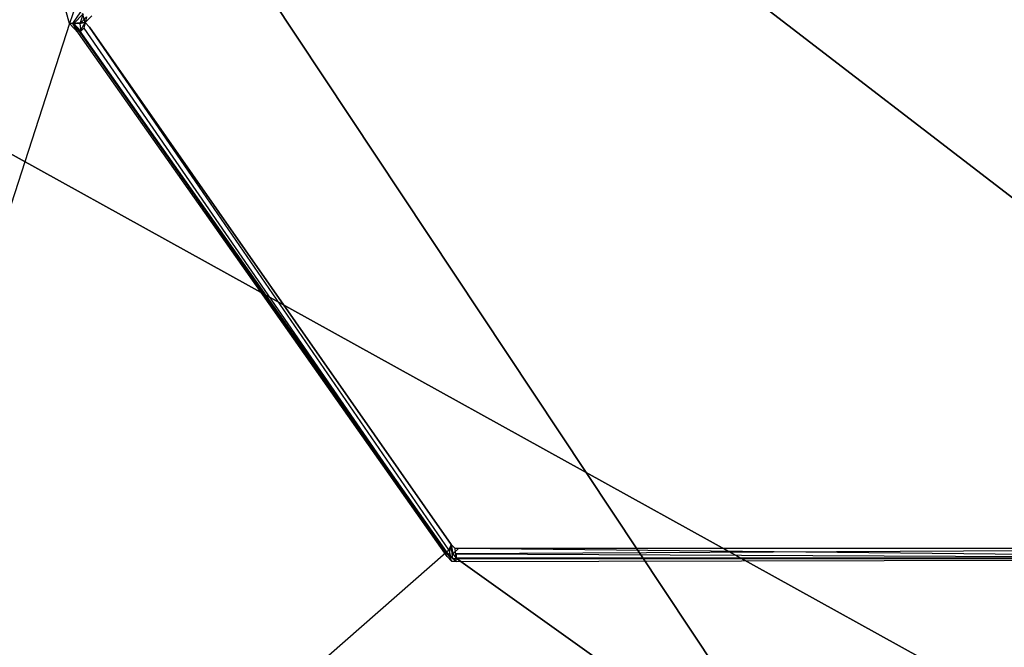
# Model space of a CAD drawing. Extents: x 0 to 1.6, y -0.5 to 0.
# Tile 93 of 184: x 0.54 to 0.72, y -0.39 to -0.27. Entities that reach past the tile are written whole.
import ezdxf

# ---------------------------------------------------------------- set-up
doc = ezdxf.new("R2010")
doc.units = 0
for name, color, linetype in [('L12_KORPUS3_2___REPLACEMTFOREMP', 7, 'CONTINUOUS'), ('L1_ABDECKPL_0___REPLACEMTFOREMP', 7, 'CONTINUOUS'), ('L23_DRAWERBOXU_3___REPLACEMTFOR', 7, 'CONTINUOUS'), ('L36_DRAWERBOXO_2___REPLACEMTFOR', 7, 'CONTINUOUS'), ('L3_KORPUS2_5___REPLACEMTFOREMPT', 7, 'CONTINUOUS')]:
    doc.layers.add(name, color=color, linetype=linetype)

msp = doc.modelspace()

# ---------------------------------------------------------------- linework, layer by layer
at = {"layer": 'L12_KORPUS3_2___REPLACEMTFOREMP', "color": 8}
for points, invisible_edges in [([(0.002909, -0.497407), (0.002912, -0.000595), (0.9, -0.497407), (0.002909, -0.497407)], 15), ([(0.002912, -0.000597, 0.00769), (0.002909, -0.497405, 0.00769), (0.9, -0.497405, 0.00769), (0.002912, -0.000597, 0.00769)], 15), ([(0.9, -0.497407), (0.002912, -0.000595), (0.9, -0.000595), (0.9, -0.497407)], 10), ([(0.002912, -0.000597, 0.00769), (0.9, -0.497405, 0.00769), (0.9, -0.000597, 0.00769), (0.002912, -0.000597, 0.00769)], 10)]:
    msp.add_3dface(points, dxfattribs=dict(at, invisible_edges=invisible_edges))
at = {"layer": 'L1_ABDECKPL_0___REPLACEMTFOREMP', "color": 39}
for points, invisible_edges in [([(0.612171, -0.09385, 0.603242), (0.472558, -0.002646, 0.603242), (0.472558, -0.499133, 0.603242), (0.612171, -0.09385, 0.603242)], 13), ([(0.474519, -0.003143, 0.591241), (0.551327, -0.274912, 0.591241), (0.478926, -0.498635, 0.591241), (0.474519, -0.003143, 0.591241)], 13), ([(0.551327, -0.274912, 0.591241), (0.474519, -0.003143, 0.591241), (0.61214, -0.094363, 0.591241), (0.551327, -0.274912, 0.591241)], 10), ([(0.612171, -0.09385, 0.603242), (0.472558, -0.499133, 0.603242), (0.552104, -0.274917, 0.603242), (0.612171, -0.09385, 0.603242)], 15), ([(0.612171, -0.09385, 0.603242), (0.552104, -0.274917, 0.603242), (0.610205, -0.099889, 0.603242), (0.612171, -0.09385, 0.603242)], 15), ([(0.551327, -0.274912, 0.591241), (0.61214, -0.094363, 0.591241), (0.553376, -0.272793, 0.591241), (0.551327, -0.274912, 0.591241)], 13), ([(0.610205, -0.099889, 0.603242), (0.552104, -0.274917, 0.603242), (0.553824, -0.273138, 0.603242), (0.610205, -0.099889, 0.603242)], 15), ([(0.553376, -0.272793, 0.591241), (0.551952, -0.274917, 0.591241), (0.551327, -0.274912, 0.591241), (0.553376, -0.272793, 0.591241)], 13), ([(0.551952, -0.274917, 0.591241), (0.553376, -0.272793, 0.591241), (0.553701, -0.273108, 0.591241), (0.551952, -0.274917, 0.591241)], 14), ([(0.553701, -0.273108, 0.591241), (0.55418, -0.274717, 0.592241), (0.551952, -0.274917, 0.591241), (0.553701, -0.273108, 0.591241)], 13), ([(0.55318, -0.274925, 0.603242), (0.553824, -0.273138, 0.603242), (0.552104, -0.274917, 0.603242), (0.55318, -0.274925, 0.603242)], 13), ([(0.553824, -0.273138, 0.603242), (0.55318, -0.274925, 0.603242), (0.554386, -0.273678, 0.603242), (0.553824, -0.273138, 0.603242)], 14), ([(0.55418, -0.274717, 0.602241), (0.554386, -0.273678, 0.603242), (0.55318, -0.274925, 0.603242), (0.55418, -0.274717, 0.602241)], 13), ([(0.55418, -0.274717, 0.592241), (0.553701, -0.273108, 0.591241), (0.555386, -0.273473, 0.592241), (0.55418, -0.274717, 0.592241)], 14), ([(0.554386, -0.273678, 0.603242), (0.55418, -0.274717, 0.602241), (0.555386, -0.273473, 0.602241), (0.554386, -0.273678, 0.603242)], 14), ([(0.55418, -0.274717, 0.592241), (0.555386, -0.273473, 0.592696), (0.55418, -0.274717, 0.592696), (0.55418, -0.274717, 0.592241)], 13), ([(0.555386, -0.273473, 0.592696), (0.55418, -0.274717, 0.592241), (0.555386, -0.273473, 0.592241), (0.555386, -0.273473, 0.592696)], 14), ([(0.55418, -0.274717, 0.601787), (0.555386, -0.273473, 0.602241), (0.55418, -0.274717, 0.602241), (0.55418, -0.274717, 0.601787)], 13), ([(0.555386, -0.273473, 0.602241), (0.55418, -0.274717, 0.601787), (0.555386, -0.273473, 0.601787), (0.555386, -0.273473, 0.602241)], 14), ([(0.55418, -0.274717, 0.592696), (0.555386, -0.273473, 0.601787), (0.55418, -0.274717, 0.601787), (0.55418, -0.274717, 0.592696)], 13), ([(0.555386, -0.273473, 0.601787), (0.55418, -0.274717, 0.592696), (0.555386, -0.273473, 0.592696), (0.555386, -0.273473, 0.601787)], 14), ([(0.472558, -0.499133, 0.603242), (0.619293, -0.370531, 0.603242), (0.552104, -0.274917, 0.603242), (0.472558, -0.499133, 0.603242)], 13), ([(0.619524, -0.371218, 0.591241), (0.478926, -0.498635, 0.591241), (0.551327, -0.274912, 0.591241), (0.619524, -0.371218, 0.591241)], 15), ([(0.619524, -0.371218, 0.591241), (0.551327, -0.274912, 0.591241), (0.552921, -0.276611, 0.591241), (0.619524, -0.371218, 0.591241)], 15), ([(0.551952, -0.274917, 0.591241), (0.552921, -0.276611, 0.591241), (0.551327, -0.274912, 0.591241), (0.551952, -0.274917, 0.591241)], 13), ([(0.55418, -0.274717, 0.592241), (0.55325, -0.2763, 0.591241), (0.551952, -0.274917, 0.591241), (0.55418, -0.274717, 0.592241)], 13), ([(0.552921, -0.276611, 0.591241), (0.551952, -0.274917, 0.591241), (0.55325, -0.2763, 0.591241), (0.552921, -0.276611, 0.591241)], 14), ([(0.552104, -0.274917, 0.603242), (0.619293, -0.370531, 0.603242), (0.553377, -0.276273, 0.603242), (0.552104, -0.274917, 0.603242)], 10), ([(0.553377, -0.276273, 0.603242), (0.55318, -0.274925, 0.603242), (0.552104, -0.274917, 0.603242), (0.553377, -0.276273, 0.603242)], 13), ([(0.553944, -0.275738, 0.603242), (0.55418, -0.274717, 0.602241), (0.55318, -0.274925, 0.603242), (0.553944, -0.275738, 0.603242)], 13), ([(0.55318, -0.274925, 0.603242), (0.553377, -0.276273, 0.603242), (0.553944, -0.275738, 0.603242), (0.55318, -0.274925, 0.603242)], 14), ([(0.55325, -0.2763, 0.591241), (0.55418, -0.274717, 0.592241), (0.554944, -0.275528, 0.592241), (0.55325, -0.2763, 0.591241)], 14), ([(0.619851, -0.370905, 0.591241), (0.55325, -0.2763, 0.591241), (0.554944, -0.275528, 0.592241), (0.619851, -0.370905, 0.591241)], 14), ([(0.55418, -0.274717, 0.602241), (0.553944, -0.275738, 0.603242), (0.554944, -0.275528, 0.602241), (0.55418, -0.274717, 0.602241)], 14), ([(0.619856, -0.369994, 0.603242), (0.554944, -0.275528, 0.602241), (0.553944, -0.275738, 0.603242), (0.619856, -0.369994, 0.603242)], 14), ([(0.554944, -0.275528, 0.601787), (0.55418, -0.274717, 0.602241), (0.554944, -0.275528, 0.602241), (0.554944, -0.275528, 0.601787)], 13), ([(0.55418, -0.274717, 0.602241), (0.554944, -0.275528, 0.601787), (0.55418, -0.274717, 0.601787), (0.55418, -0.274717, 0.602241)], 14), ([(0.554944, -0.275528, 0.592696), (0.55418, -0.274717, 0.601787), (0.554944, -0.275528, 0.601787), (0.554944, -0.275528, 0.592696)], 13), ([(0.55418, -0.274717, 0.601787), (0.554944, -0.275528, 0.592696), (0.55418, -0.274717, 0.592696), (0.55418, -0.274717, 0.601787)], 14), ([(0.554944, -0.275528, 0.592241), (0.55418, -0.274717, 0.592696), (0.554944, -0.275528, 0.592696), (0.554944, -0.275528, 0.592241)], 13), ([(0.55418, -0.274717, 0.592696), (0.554944, -0.275528, 0.592241), (0.55418, -0.274717, 0.592241), (0.55418, -0.274717, 0.592696)], 14), ([(0.620272, -0.369001, 0.601787), (0.554944, -0.275528, 0.602241), (0.620272, -0.369001, 0.602241), (0.620272, -0.369001, 0.601787)], 13), ([(0.554944, -0.275528, 0.602241), (0.620272, -0.369001, 0.601787), (0.554944, -0.275528, 0.601787), (0.554944, -0.275528, 0.602241)], 14), ([(0.620272, -0.369001, 0.592241), (0.619851, -0.370905, 0.591241), (0.554944, -0.275528, 0.592241), (0.620272, -0.369001, 0.592241)], 14), ([(0.620272, -0.369001, 0.602241), (0.554944, -0.275528, 0.602241), (0.619856, -0.369994, 0.603242), (0.620272, -0.369001, 0.602241)], 14), ([(0.620272, -0.369001, 0.592696), (0.554944, -0.275528, 0.601787), (0.620272, -0.369001, 0.601787), (0.620272, -0.369001, 0.592696)], 13), ([(0.554944, -0.275528, 0.601787), (0.620272, -0.369001, 0.592696), (0.554944, -0.275528, 0.592696), (0.554944, -0.275528, 0.601787)], 14), ([(0.620272, -0.369001, 0.592241), (0.554944, -0.275528, 0.592696), (0.620272, -0.369001, 0.592696), (0.620272, -0.369001, 0.592241)], 13), ([(0.554944, -0.275528, 0.592696), (0.620272, -0.369001, 0.592241), (0.554944, -0.275528, 0.592241), (0.554944, -0.275528, 0.592696)], 14), ([(0.55325, -0.2763, 0.591241), (0.619524, -0.371218, 0.591241), (0.552921, -0.276611, 0.591241), (0.55325, -0.2763, 0.591241)], 13), ([(0.619524, -0.371218, 0.591241), (0.55325, -0.2763, 0.591241), (0.619851, -0.370905, 0.591241), (0.619524, -0.371218, 0.591241)], 14), ([(0.619293, -0.370531, 0.603242), (0.553944, -0.275738, 0.603242), (0.553377, -0.276273, 0.603242), (0.619293, -0.370531, 0.603242)], 13), ([(0.553944, -0.275738, 0.603242), (0.619293, -0.370531, 0.603242), (0.619856, -0.369994, 0.603242), (0.553944, -0.275738, 0.603242)], 14), ([(0.620272, -0.369001, 0.592241), (0.620551, -0.371634, 0.591241), (0.619851, -0.370905, 0.591241), (0.620272, -0.369001, 0.592241)], 13), ([(0.620551, -0.37072, 0.603242), (0.620272, -0.369001, 0.602241), (0.619856, -0.369994, 0.603242), (0.620551, -0.37072, 0.603242)], 13), ([(0.620272, -0.369001, 0.602241), (0.620551, -0.37072, 0.603242), (0.620963, -0.369721, 0.602241), (0.620272, -0.369001, 0.602241)], 14), ([(0.620551, -0.371634, 0.591241), (0.620272, -0.369001, 0.592241), (0.620963, -0.369721, 0.592241), (0.620551, -0.371634, 0.591241)], 14), ([(0.620963, -0.369721, 0.601787), (0.620272, -0.369001, 0.602241), (0.620963, -0.369721, 0.602241), (0.620963, -0.369721, 0.601787)], 13), ([(0.620272, -0.369001, 0.602241), (0.620963, -0.369721, 0.601787), (0.620272, -0.369001, 0.601787), (0.620272, -0.369001, 0.602241)], 14), ([(0.620963, -0.369721, 0.592696), (0.620272, -0.369001, 0.601787), (0.620963, -0.369721, 0.601787), (0.620963, -0.369721, 0.592696)], 13), ([(0.620272, -0.369001, 0.601787), (0.620963, -0.369721, 0.592696), (0.620272, -0.369001, 0.592696), (0.620272, -0.369001, 0.601787)], 14), ([(0.620963, -0.369721, 0.592241), (0.620272, -0.369001, 0.592696), (0.620963, -0.369721, 0.592696), (0.620963, -0.369721, 0.592241)], 13), ([(0.620272, -0.369001, 0.592696), (0.620963, -0.369721, 0.592241), (0.620272, -0.369001, 0.592241), (0.620272, -0.369001, 0.592696)], 14), ([(0.620551, -0.37072, 0.603242), (0.621588, -0.369721, 0.602241), (0.620963, -0.369721, 0.602241), (0.620551, -0.37072, 0.603242)], 13), ([(0.621588, -0.369721, 0.602241), (0.620551, -0.37072, 0.603242), (0.621178, -0.37072, 0.603242), (0.621588, -0.369721, 0.602241)], 14), ([(0.620963, -0.369721, 0.592241), (0.621178, -0.371634, 0.591241), (0.620551, -0.371634, 0.591241), (0.620963, -0.369721, 0.592241)], 13), ([(0.620963, -0.369721, 0.602241), (0.621588, -0.369721, 0.601787), (0.620963, -0.369721, 0.601787), (0.620963, -0.369721, 0.602241)], 13), ([(0.621588, -0.369721, 0.601787), (0.620963, -0.369721, 0.602241), (0.621588, -0.369721, 0.602241), (0.621588, -0.369721, 0.601787)], 14), ([(0.621178, -0.371634, 0.591241), (0.620963, -0.369721, 0.592241), (0.621588, -0.369721, 0.592241), (0.621178, -0.371634, 0.591241)], 14), ([(0.620963, -0.369721, 0.601787), (0.621588, -0.369721, 0.592696), (0.620963, -0.369721, 0.592696), (0.620963, -0.369721, 0.601787)], 13), ([(0.621588, -0.369721, 0.592696), (0.620963, -0.369721, 0.601787), (0.621588, -0.369721, 0.601787), (0.621588, -0.369721, 0.592696)], 14), ([(0.620963, -0.369721, 0.592696), (0.621588, -0.369721, 0.592241), (0.620963, -0.369721, 0.592241), (0.620963, -0.369721, 0.592696)], 13), ([(0.621588, -0.369721, 0.592241), (0.620963, -0.369721, 0.592696), (0.621588, -0.369721, 0.592696), (0.621588, -0.369721, 0.592241)], 14), ([(0.621588, -0.369721, 0.592241), (0.8, -0.371634, 0.591241), (0.621178, -0.371634, 0.591241), (0.621588, -0.369721, 0.592241)], 13), ([(0.621178, -0.37072, 0.603242), (0.8, -0.369721, 0.602241), (0.621588, -0.369721, 0.602241), (0.621178, -0.37072, 0.603242)], 13), ([(0.8, -0.369721, 0.602241), (0.621178, -0.37072, 0.603242), (0.8, -0.37072, 0.603242), (0.8, -0.369721, 0.602241)], 14), ([(0.621588, -0.369721, 0.602241), (0.8, -0.369721, 0.601787), (0.621588, -0.369721, 0.601787), (0.621588, -0.369721, 0.602241)], 13), ([(0.8, -0.369721, 0.601787), (0.621588, -0.369721, 0.602241), (0.8, -0.369721, 0.602241), (0.8, -0.369721, 0.601787)], 14), ([(0.8, -0.371634, 0.591241), (0.621588, -0.369721, 0.592241), (0.8, -0.369721, 0.592241), (0.8, -0.371634, 0.591241)], 14), ([(0.621588, -0.369721, 0.601787), (0.8, -0.369721, 0.592696), (0.621588, -0.369721, 0.592696), (0.621588, -0.369721, 0.601787)], 13), ([(0.8, -0.369721, 0.592696), (0.621588, -0.369721, 0.601787), (0.8, -0.369721, 0.601787), (0.8, -0.369721, 0.592696)], 14), ([(0.621588, -0.369721, 0.592696), (0.8, -0.369721, 0.592241), (0.621588, -0.369721, 0.592241), (0.621588, -0.369721, 0.592696)], 13), ([(0.8, -0.369721, 0.592241), (0.621588, -0.369721, 0.592696), (0.8, -0.369721, 0.592696), (0.8, -0.369721, 0.592241)], 14), ([(0.619293, -0.370531, 0.603242), (0.472558, -0.499133, 0.603242), (0.620218, -0.371498, 0.603242), (0.619293, -0.370531, 0.603242)], 10), ([(0.620218, -0.371498, 0.603242), (0.472558, -0.499133, 0.603242), (0.8, -0.499133, 0.603242), (0.620218, -0.371498, 0.603242)], 13), ([(0.620358, -0.372086, 0.591241), (0.478926, -0.498635, 0.591241), (0.619524, -0.371218, 0.591241), (0.620358, -0.372086, 0.591241)], 15), ([(0.620218, -0.371498, 0.603242), (0.619856, -0.369994, 0.603242), (0.619293, -0.370531, 0.603242), (0.620218, -0.371498, 0.603242)], 13), ([(0.619851, -0.370905, 0.591241), (0.620358, -0.372086, 0.591241), (0.619524, -0.371218, 0.591241), (0.619851, -0.370905, 0.591241)], 13), ([(0.620358, -0.372086, 0.591241), (0.619851, -0.370905, 0.591241), (0.620551, -0.371634, 0.591241), (0.620358, -0.372086, 0.591241)], 14), ([(0.619856, -0.369994, 0.603242), (0.620218, -0.371498, 0.603242), (0.620551, -0.37072, 0.603242), (0.619856, -0.369994, 0.603242)], 14), ([(0.621178, -0.371498, 0.603242), (0.620551, -0.37072, 0.603242), (0.620218, -0.371498, 0.603242), (0.621178, -0.371498, 0.603242)], 13), ([(0.620218, -0.371498, 0.603242), (0.8, -0.499133, 0.603242), (0.621178, -0.371498, 0.603242), (0.620218, -0.371498, 0.603242)], 13), ([(0.620551, -0.371634, 0.591241), (0.621178, -0.372086, 0.591241), (0.620358, -0.372086, 0.591241), (0.620551, -0.371634, 0.591241)], 13), ([(0.620551, -0.37072, 0.603242), (0.621178, -0.371498, 0.603242), (0.621178, -0.37072, 0.603242), (0.620551, -0.37072, 0.603242)], 14), ([(0.621178, -0.372086, 0.591241), (0.620551, -0.371634, 0.591241), (0.621178, -0.371634, 0.591241), (0.621178, -0.372086, 0.591241)], 14), ([(0.8, -0.371498, 0.603242), (0.621178, -0.37072, 0.603242), (0.621178, -0.371498, 0.603242), (0.8, -0.371498, 0.603242)], 13), ([(0.621178, -0.37072, 0.603242), (0.8, -0.371498, 0.603242), (0.8, -0.37072, 0.603242), (0.621178, -0.37072, 0.603242)], 14), ([(0.621178, -0.371498, 0.603242), (0.8, -0.499133, 0.603242), (0.8, -0.371498, 0.603242), (0.621178, -0.371498, 0.603242)], 10), ([(0.8, -0.371634, 0.591241), (0.621178, -0.372086, 0.591241), (0.621178, -0.371634, 0.591241), (0.8, -0.371634, 0.591241)], 13), ([(0.621178, -0.372086, 0.591241), (0.8, -0.371634, 0.591241), (0.8, -0.372086, 0.591241), (0.621178, -0.372086, 0.591241)], 14), ([(0.478926, -0.498635, 0.591241), (0.620358, -0.372086, 0.591241), (0.8, -0.498635, 0.591241), (0.478926, -0.498635, 0.591241)], 15), ([(0.8, -0.498635, 0.591241), (0.620358, -0.372086, 0.591241), (0.621178, -0.372086, 0.591241), (0.8, -0.498635, 0.591241)], 15), ([(0.8, -0.498635, 0.591241), (0.621178, -0.372086, 0.591241), (0.8, -0.372086, 0.591241), (0.8, -0.498635, 0.591241)], 15)]:
    msp.add_3dface(points, dxfattribs=dict(at, invisible_edges=invisible_edges))
at = {"layer": 'L23_DRAWERBOXU_3___REPLACEMTFOR', "color": 250}
for points, invisible_edges in [([(1.1263, -0.481792, 0.115482), (0.483985, -0.113855, 0.115483), (0.483985, -0.481792, 0.115482), (1.1263, -0.481792, 0.115482)], 13), ([(0.483985, -0.113855, 0.115483), (1.1263, -0.481792, 0.115482), (1.1263, -0.113855, 0.115483), (0.483985, -0.113855, 0.115483)], 14), ([(0.483985, -0.113855, 0.099493), (1.1263, -0.481792, 0.099493), (0.483985, -0.481792, 0.099493), (0.483985, -0.113855, 0.099493)], 13), ([(1.1263, -0.481792, 0.099493), (0.483985, -0.113855, 0.099493), (1.1263, -0.113855, 0.099493), (1.1263, -0.481792, 0.099493)], 14)]:
    msp.add_3dface(points, dxfattribs=dict(at, invisible_edges=invisible_edges))
at = {"layer": 'L36_DRAWERBOXO_2___REPLACEMTFOR', "color": 250}
for points, invisible_edges in [([(0.483985, -0.113855, 0.377864), (0.728137, -0.481792, 0.377864), (0.483985, -0.481792, 0.377864), (0.483985, -0.113855, 0.377864)], 13), ([(0.728137, -0.481792, 0.377864), (0.483985, -0.113855, 0.377864), (0.728137, -0.113855, 0.377864), (0.728137, -0.481792, 0.377864)], 14), ([(0.728137, -0.481792, 0.393853), (0.483985, -0.113855, 0.393853), (0.483985, -0.481792, 0.393853), (0.728137, -0.481792, 0.393853)], 13), ([(0.483985, -0.113855, 0.393853), (0.728137, -0.481792, 0.393853), (0.728137, -0.113855, 0.393853), (0.483985, -0.113855, 0.393853)], 14)]:
    msp.add_3dface(points, dxfattribs=dict(at, invisible_edges=invisible_edges))
at = {"layer": 'L3_KORPUS2_5___REPLACEMTFOREMPT', "color": 250}
for points, invisible_edges in [([(0.412383, -0.068446, 0.006866), (0.943741, -0.477287, 0.006866), (0.412383, -0.477287, 0.006866), (0.412383, -0.068446, 0.006866)], 13), ([(0.943741, -0.477287, 0.006866), (0.412383, -0.068446, 0.006866), (0.943741, -0.068446, 0.006866), (0.943741, -0.477287, 0.006866)], 14), ([(0.943741, -0.477287, 0.024322), (0.412383, -0.068446, 0.024322), (0.412383, -0.477287, 0.024322), (0.943741, -0.477287, 0.024322)], 13), ([(0.412383, -0.068446, 0.024322), (0.943741, -0.477287, 0.024322), (0.943741, -0.068446, 0.024322), (0.412383, -0.068446, 0.024322)], 14)]:
    msp.add_3dface(points, dxfattribs=dict(at, invisible_edges=invisible_edges))

doc.saveas('drawing.dxf')
